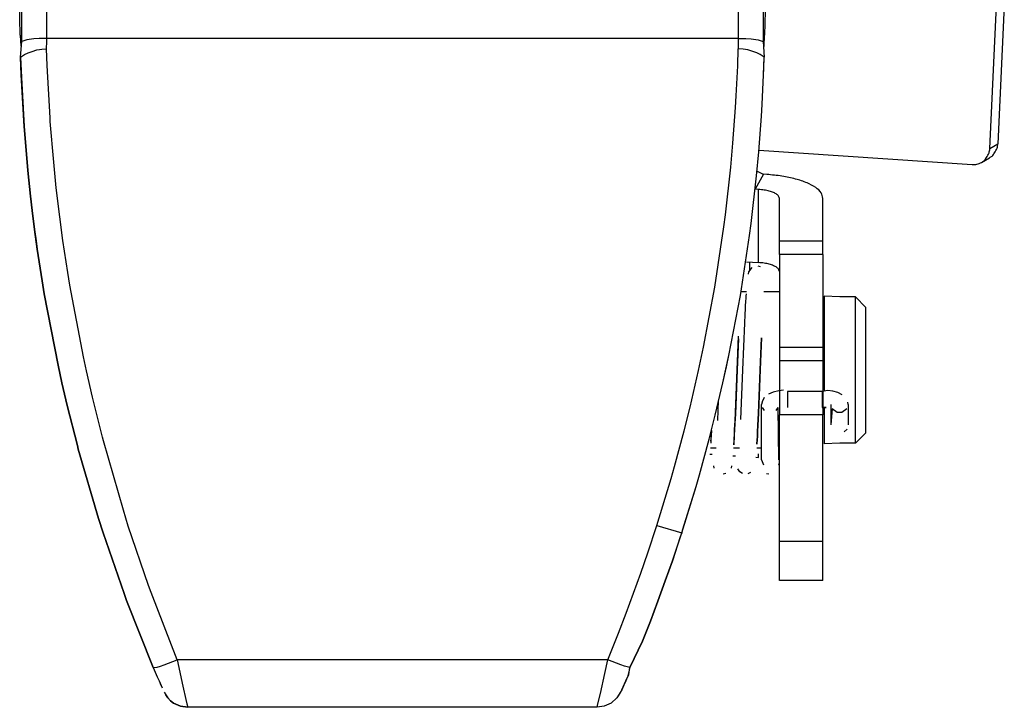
# Model space of a CAD drawing. Header units: millimetres. Extents: x -910 to -407, y -230 to 330.
# Tile 2 of 20: x -659 to -602, y -230 to -190. Entities that reach past the tile are written whole.
import ezdxf

# ---------------------------------------------------------------- set-up
doc = ezdxf.new("R2010")
doc.units = ezdxf.units.MM

# ---------------------------------------------------------------- blocks, each defined once
blk = doc.blocks.new('Torsicherung__84', base_point=(-658.918, -229.953))
at = {"color": 7, "linetype": 'Continuous'}
for p, q in [((-658.855, -191.579), (-658.822, -162.776)), ((-616.136, -162.777), (-616.103, -191.579)), ((-658.918, -192.484), (-658.855, -191.579)), ((-658.918, -192.484), (-658.855, -191.579)), ((-658.563, -191.49), (-658.855, -191.579)), ((-658.164, -191.439), (-658.563, -191.49)), ((-657.856, -191.419), (-658.164, -191.439)), ((-657.675, -191.412), (-657.856, -191.419)), ((-657.414, -191.409), (-657.675, -191.412)), ((-617.544, -191.409), (-657.414, -191.409)), ((-617.544, -191.409), (-617.284, -191.412)), ((-617.284, -191.412), (-617.102, -191.419)), ((-617.102, -191.419), (-616.795, -191.439)), ((-616.795, -191.439), (-616.396, -191.49)), ((-616.396, -191.49), (-616.103, -191.579)), ((-616.103, -191.579), (-616.04, -192.484)), ((-616.103, -191.579), (-616.04, -192.484)), ((-658.87, -193.655), (-658.918, -192.484)), ((-658.883, -193.5), (-658.918, -192.484)), ((-616.076, -193.5), (-616.04, -192.484)), ((-616.067, -193.146), (-616.04, -192.484)), ((-658.719, -196.485), (-658.883, -193.5)), ((-616.159, -195.213), (-616.076, -193.5)), ((-616.159, -195.213), (-616.076, -193.5)), ((-616.076, -193.5), (-616.067, -193.146)), ((-658.719, -196.485), (-658.87, -193.655)), ((-616.2, -195.895), (-616.159, -195.213)), ((-616.2, -195.895), (-616.159, -195.213)), ((-616.354, -197.947), (-616.2, -195.895)), ((-616.354, -197.947), (-616.2, -195.895)), ((-658.703, -196.698), (-658.719, -196.485)), ((-658.703, -196.698), (-658.719, -196.485)), ((-658.506, -199.027), (-658.703, -196.698)), ((-658.506, -199.027), (-658.703, -196.698)), ((-616.481, -199.32), (-616.354, -197.947)), ((-616.481, -199.32), (-616.354, -197.947)), ((-658.352, -200.505), (-658.506, -199.027)), ((-658.352, -200.505), (-658.506, -199.027)), ((-616.795, -202.075), (-616.481, -199.32)), ((-616.795, -202.075), (-616.481, -199.32)), ((-658.257, -201.322), (-658.352, -200.505)), ((-658.257, -201.322), (-658.352, -200.505)), ((-658.118, -202.421), (-658.257, -201.322)), ((-658.118, -202.421), (-658.257, -201.322)), ((-616.886, -202.765), (-616.795, -202.075)), ((-616.886, -202.765), (-616.795, -202.075)), ((-658.023, -203.078), (-658.118, -202.421)), ((-657.963, -203.547), (-658.118, -202.421)), ((-657.963, -203.547), (-658.023, -203.078)), ((-617.417, -206.223), (-616.886, -202.765)), ((-617.417, -206.223), (-616.886, -202.765)), ((-657.684, -205.37), (-657.963, -203.547)), ((-657.684, -205.37), (-657.963, -203.547)), ((-657.559, -206.118), (-657.684, -205.37)), ((-657.559, -206.118), (-657.684, -205.37)), ((-656.764, -210.235), (-657.559, -206.118)), ((-656.764, -210.235), (-657.559, -206.118)), ((-618.077, -209.681), (-617.417, -206.223)), ((-618.077, -209.681), (-617.417, -206.223)), ((-618.42, -211.255), (-618.077, -209.681)), ((-618.221, -210.336), (-618.077, -209.681)), ((-656.539, -211.255), (-656.764, -210.235)), ((-656.539, -211.255), (-656.764, -210.235)), ((-618.42, -211.255), (-618.221, -210.336)), ((-656.235, -212.556), (-656.539, -211.255)), ((-656.235, -212.556), (-656.539, -211.255)), ((-618.863, -213.125), (-618.42, -211.255)), ((-618.863, -213.125), (-618.42, -211.255)), ((-655.648, -214.866), (-656.235, -212.556)), ((-655.648, -214.866), (-656.235, -212.556)), ((-619.212, -214.497), (-618.863, -213.125)), ((-619.212, -214.497), (-618.863, -213.125)), ((-619.775, -216.548), (-619.212, -214.497)), ((-619.775, -216.548), (-619.212, -214.497)), ((-655.592, -215.075), (-655.648, -214.866)), ((-655.592, -215.075), (-655.648, -214.866)), ((-654.427, -219.068), (-655.592, -215.075)), ((-654.427, -219.068), (-655.592, -215.075)), ((-619.972, -217.229), (-619.775, -216.548)), ((-619.972, -217.229), (-619.775, -216.548)), ((-620.799, -219.905), (-619.972, -217.229)), ((-620.755, -219.747), (-619.972, -217.229)), ((-654.159, -219.905), (-654.427, -219.068)), ((-654.159, -219.905), (-654.427, -219.068)), ((-652.95, -223.402), (-654.159, -219.905)), ((-652.95, -223.402), (-654.159, -219.905)), ((-621.335, -221.506), (-620.799, -219.905)), ((-620.88, -220.125), (-621.335, -221.506)), ((-620.799, -219.905), (-620.88, -220.125)), ((-621.335, -221.506), (-621.745, -222.674)), ((-621.745, -222.674), (-621.335, -221.506)), ((-621.745, -222.674), (-622.169, -223.837)), ((-622.169, -223.837), (-621.745, -222.674)), ((-652.805, -223.795), (-652.95, -223.402)), ((-652.805, -223.795), (-652.95, -223.402)), ((-651.273, -227.661), (-652.805, -223.795)), ((-651.273, -227.661), (-652.805, -223.795)), ((-622.169, -223.837), (-622.608, -224.994)), ((-622.608, -224.994), (-622.169, -223.837)), ((-622.608, -224.994), (-623.061, -226.143)), ((-623.061, -226.143), (-622.608, -224.994)), ((-623.061, -226.143), (-623.789, -227.665)), ((-623.789, -227.665), (-623.061, -226.143)), ((-651.273, -227.661), (-651.045, -228.196)), ((-651.273, -227.661), (-651.045, -228.196)), ((-651.045, -228.196), (-650.939, -228.436)), ((-651.045, -228.196), (-650.939, -228.436)), ((-624.019, -228.436), (-623.858, -228.068)), ((-623.923, -228.205), (-624.019, -228.436)), ((-623.789, -227.665), (-623.923, -228.205)), ((-623.858, -228.068), (-623.789, -227.665)), ((-650.939, -228.436), (-650.832, -228.67)), ((-650.939, -228.436), (-650.765, -228.822)), ((-650.832, -228.67), (-650.765, -228.822)), ((-624.255, -228.952), (-624.019, -228.436)), ((-624.129, -228.669), (-624.255, -228.952)), ((-624.019, -228.436), (-624.129, -228.669)), ((-650.551, -229.239), (-650.425, -229.414)), ((-650.425, -229.414), (-650.551, -229.239)), ((-624.255, -228.952), (-624.533, -229.414)), ((-624.335, -229.09), (-624.533, -229.414)), ((-650.425, -229.414), (-650.272, -229.572)), ((-650.272, -229.572), (-650.425, -229.414)), ((-650.272, -229.572), (-650.095, -229.708)), ((-650.095, -229.708), (-650.272, -229.572)), ((-650.095, -229.708), (-649.693, -229.893)), ((-649.693, -229.893), (-650.095, -229.708)), ((-649.693, -229.893), (-649.274, -229.953)), ((-649.274, -229.953), (-649.693, -229.893)), ((-625.265, -229.893), (-625.684, -229.953)), ((-625.265, -229.893), (-625.684, -229.953)), ((-624.864, -229.708), (-625.265, -229.893)), ((-624.864, -229.708), (-625.265, -229.893)), ((-624.533, -229.414), (-624.864, -229.708)), ((-624.533, -229.414), (-624.864, -229.708)), ((-625.684, -229.953), (-649.274, -229.953))]:
    blk.add_line(p, q, dxfattribs=at)
at = {"color": 1, "linetype": 'Continuous'}
for p, q in [((-657.414, -191.409), (-657.414, -162.768)), ((-617.544, -162.768), (-617.544, -191.409)), ((-657.419, -191.999), (-657.416, -191.582)), ((-657.416, -191.582), (-657.414, -191.409)), ((-617.544, -191.409), (-617.542, -191.709)), ((-617.542, -191.709), (-617.54, -191.999)), ((-658.918, -192.484), (-658.687, -192.338)), ((-658.687, -192.338), (-658.493, -192.245)), ((-658.493, -192.245), (-658.251, -192.151)), ((-658.251, -192.151), (-657.978, -192.072)), ((-657.978, -192.072), (-657.837, -192.042)), ((-657.837, -192.042), (-657.695, -192.019)), ((-657.695, -192.019), (-657.419, -191.999)), ((-657.385, -192.975), (-657.419, -191.999)), ((-617.573, -192.977), (-617.54, -191.999)), ((-617.263, -192.019), (-617.54, -191.999)), ((-617.121, -192.042), (-617.263, -192.019)), ((-616.98, -192.072), (-617.121, -192.042)), ((-616.708, -192.151), (-616.98, -192.072)), ((-616.466, -192.245), (-616.708, -192.151)), ((-616.271, -192.338), (-616.466, -192.245)), ((-616.04, -192.484), (-616.271, -192.338)), ((-657.223, -195.987), (-657.385, -192.975)), ((-617.656, -194.707), (-617.573, -192.977)), ((-617.697, -195.39), (-617.656, -194.707)), ((-617.848, -197.445), (-617.697, -195.39)), ((-657.208, -196.197), (-657.223, -195.987)), ((-657.014, -198.528), (-657.208, -196.197)), ((-617.973, -198.82), (-617.848, -197.445)), ((-656.861, -200.022), (-657.014, -198.528)), ((-618.282, -201.58), (-617.973, -198.82)), ((-656.664, -201.682), (-656.861, -200.022)), ((-656.479, -203.054), (-656.664, -201.682)), ((-618.371, -202.271), (-618.282, -201.58)), ((-618.894, -205.735), (-618.371, -202.271)), ((-656.203, -204.887), (-656.479, -203.054)), ((-656.082, -205.626), (-656.203, -204.887)), ((-655.299, -209.754), (-656.082, -205.626)), ((-619.544, -209.199), (-618.894, -205.735)), ((-619.833, -210.553), (-619.544, -209.199)), ((-655.126, -210.555), (-655.299, -209.754)), ((-654.778, -212.077), (-655.126, -210.555)), ((-620.318, -212.649), (-619.833, -210.553)), ((-654.2, -214.39), (-654.778, -212.077)), ((-620.663, -214.023), (-620.318, -212.649)), ((-621.216, -216.077), (-620.663, -214.023)), ((-654.146, -214.597), (-654.2, -214.39)), ((-652.996, -218.602), (-654.146, -214.597)), ((-621.411, -216.76), (-621.216, -216.077)), ((-622.237, -219.478), (-621.411, -216.76)), ((-652.71, -219.512), (-652.996, -218.602)), ((-651.542, -222.943), (-652.71, -219.512)), ((-622.753, -221.045), (-622.237, -219.478)), ((-622.237, -219.478), (-620.799, -219.905)), ((-623.157, -222.215), (-622.753, -221.045)), ((-623.575, -223.379), (-623.157, -222.215)), ((-651.4, -223.333), (-651.542, -222.943)), ((-649.89, -227.21), (-651.4, -223.333)), ((-624.007, -224.537), (-623.575, -223.379)), ((-624.453, -225.687), (-624.007, -224.537)), ((-625.068, -227.21), (-624.453, -225.687)), ((-651.273, -227.661), (-651.04, -227.633)), ((-651.04, -227.633), (-650.86, -227.578)), ((-650.86, -227.578), (-650.641, -227.503)), ((-650.641, -227.503), (-650.395, -227.412)), ((-650.395, -227.412), (-649.89, -227.21)), ((-649.89, -227.21), (-649.561, -228.736)), ((-625.068, -227.21), (-649.89, -227.21)), ((-625.239, -228.011), (-625.068, -227.21)), ((-624.564, -227.412), (-625.068, -227.21)), ((-624.318, -227.503), (-624.564, -227.412)), ((-624.098, -227.579), (-624.318, -227.503)), ((-623.789, -227.665), (-624.098, -227.579)), ((-625.491, -229.153), (-625.239, -228.011)), ((-649.561, -228.736), (-649.389, -229.496)), ((-625.63, -229.752), (-625.491, -229.153)), ((-649.389, -229.496), (-649.329, -229.752)), ((-649.329, -229.752), (-649.274, -229.953)), ((-625.684, -229.953), (-625.63, -229.752))]:
    blk.add_line(p, q, dxfattribs=at)
blk = doc.blocks.new('Torsicherung_EZ_kpl__89', base_point=(-658.918, -229.953))
blk.add_blockref('Torsicherung__84', (-658.918, -229.953))
blk = doc.blocks.new('Klaue__90', base_point=(-658.973, -191.88))
at = {"color": 7, "linetype": 'Continuous'}
for p, q in [((-658.961, -190.266), (-658.973, -189.451)), ((-658.961, -190.266), (-658.973, -189.451)), ((-615.985, -189.45), (-615.99, -189.831)), ((-615.985, -189.45), (-615.99, -189.831)), ((-615.99, -189.831), (-616.021, -191.226)), ((-615.99, -189.831), (-616.021, -191.226)), ((-658.938, -191.226), (-658.961, -190.266)), ((-658.938, -191.226), (-658.915, -191.852)), ((-616.043, -191.88), (-616.021, -191.226))]:
    blk.add_line(p, q, dxfattribs=at)
blk = doc.blocks.new('Flachkopfschraube__91', base_point=(-612.579, -214.761))
at = {"color": 7, "linetype": 'Continuous'}
for p, q in [((-611.679, -206.3), (-612.579, -206.261)), ((-612.579, -206.261), (-612.579, -209.166)), ((-610.779, -206.3), (-611.679, -206.3)), ((-610.779, -206.3), (-611.679, -206.3)), ((-610.779, -206.3), (-610.179, -206.905)), ((-610.179, -206.905), (-610.779, -206.3)), ((-610.779, -214.74), (-610.779, -206.3)), ((-610.179, -214.135), (-610.179, -206.905)), ((-612.579, -209.166), (-612.579, -211.303)), ((-612.579, -211.303), (-612.579, -211.681)), ((-612.579, -212.649), (-612.579, -214.761)), ((-610.179, -214.135), (-610.779, -214.74)), ((-611.679, -214.74), (-612.579, -214.761)), ((-610.779, -214.74), (-611.679, -214.74))]:
    blk.add_line(p, q, dxfattribs=at)
blk = doc.blocks.new('Torsionsfeder__92', base_point=(-619.12, -215.986))
at = {"color": 7, "linetype": 'Continuous'}
for p, q in [((-616.954, -204.994), (-616.922, -204.853)), ((-616.922, -204.853), (-616.738, -204.613)), ((-616.408, -204.514), (-616.275, -204.541)), ((-617.113, -206.827), (-617.097, -206.543)), ((-617.097, -206.543), (-617.089, -206.401)), ((-617.089, -206.401), (-617.081, -206.263)), ((-617.081, -206.263), (-617.072, -206.131)), ((-617.137, -207.317), (-617.121, -206.997)), ((-617.121, -206.997), (-617.113, -206.827)), ((-617.16, -207.816), (-617.137, -207.317)), ((-617.271, -210.511), (-617.16, -207.816)), ((-617.604, -210.511), (-617.529, -208.562)), ((-616.271, -210.511), (-616.2, -208.67)), ((-617.725, -213.439), (-617.604, -210.511)), ((-617.385, -213.366), (-617.271, -210.511)), ((-616.372, -212.993), (-616.271, -210.511)), ((-615.206, -211.713), (-615.528, -211.792)), ((-614.936, -211.683), (-615.206, -211.713)), ((-612.698, -211.759), (-614.698, -211.759)), ((-612.079, -211.733), (-612.366, -211.691)), ((-611.801, -211.816), (-612.079, -211.733)), ((-618.721, -213.426), (-618.672, -212.277)), ((-615.528, -211.792), (-615.789, -211.905)), ((-611.544, -211.941), (-611.801, -211.816)), ((-616.169, -212.372), (-616.198, -212.508)), ((-616.198, -215.693), (-616.198, -212.508)), ((-615.198, -215.693), (-615.233, -212.681)), ((-612.698, -212.671), (-612.475, -212.681)), ((-612.124, -212.755), (-612.198, -213.681)), ((-611.198, -212.508), (-611.227, -212.367)), ((-611.198, -212.508), (-611.198, -213.681)), ((-617.75, -213.946), (-617.725, -213.439)), ((-616.405, -213.721), (-616.372, -212.993)), ((-619.094, -214.16), (-619.086, -214)), ((-617.766, -214.264), (-617.75, -213.946)), ((-616.422, -214.054), (-616.405, -213.721)), ((-611.267, -213.919), (-611.441, -214.085)), ((-619.12, -214.621), (-619.111, -214.463)), ((-619.111, -214.463), (-619.094, -214.16)), ((-617.799, -214.826), (-617.784, -214.574)), ((-617.784, -214.574), (-617.776, -214.43)), ((-617.776, -214.43), (-617.766, -214.264)), ((-616.463, -214.783), (-616.448, -214.527)), ((-616.448, -214.527), (-616.439, -214.365)), ((-616.439, -214.365), (-616.422, -214.054)), ((-616.198, -215.693), (-616.09, -215.986))]:
    blk.add_line(p, q, dxfattribs=at)
at = {"color": 1, "linetype": 'Continuous'}
for p, q in [((-614.698, -211.759), (-614.698, -212.671)), ((-612.698, -211.759), (-612.698, -212.671)), ((-616.163, -212.681), (-616.052, -212.841)), ((-615.345, -212.841), (-615.233, -212.681)), ((-611.827, -212.963), (-612.124, -212.755)), ((-611.273, -212.755), (-611.569, -212.963)), ((-611.569, -212.963), (-611.827, -212.963))]:
    blk.add_line(p, q, dxfattribs=at)
blk = doc.blocks.new('Sicherungshaken__93', base_point=(-619.171, -222.649))
at = {"color": 7, "linetype": 'Continuous'}
for p, q in [((-603.033, -197.755), (-602.649, -189.511)), ((-602.199, -189.511), (-602.57, -197.484)), ((-616.346, -197.84), (-604.061, -198.679)), ((-603.509, -198.55), (-603.046, -198.279)), ((-615.895, -199.247), (-616.091, -199.233)), ((-616.372, -200.11), (-616.568, -200.096)), ((-615.158, -203.089), (-615.158, -200.627)), ((-612.658, -203.089), (-612.658, -200.627)), ((-615.158, -203.862), (-615.158, -203.089)), ((-612.658, -203.862), (-612.658, -203.089)), ((-617.059, -204.275), (-616.372, -204.322)), ((-616.876, -204.764), (-616.876, -204.288)), ((-615.158, -203.862), (-615.158, -209.216)), ((-612.658, -203.862), (-612.658, -209.216)), ((-615.158, -209.216), (-615.158, -209.989)), ((-612.658, -209.216), (-612.658, -209.989)), ((-615.158, -209.989), (-615.158, -211.708)), ((-612.658, -209.989), (-612.658, -211.677)), ((-615.158, -211.708), (-615.158, -213.107)), ((-612.658, -211.677), (-612.658, -213.107)), ((-615.158, -220.403), (-615.158, -213.107)), ((-612.658, -220.403), (-612.658, -213.107)), ((-619.171, -215.365), (-619.037, -215.374)), ((-617.846, -215.456), (-617.695, -215.466)), ((-616.521, -215.546), (-616.372, -215.556)), ((-615.158, -222.649), (-615.158, -220.403)), ((-612.658, -222.649), (-612.658, -220.403)), ((-612.658, -222.649), (-615.158, -222.649))]:
    blk.add_line(p, q, dxfattribs=at)
at = {"color": 1, "linetype": 'Continuous'}
for p, q in [((-603.033, -197.755), (-602.57, -197.484)), ((-616.091, -199.233), (-616.568, -200.096)), ((-616.372, -204.322), (-616.372, -200.11)), ((-612.658, -203.089), (-615.158, -203.089)), ((-612.658, -203.862), (-615.158, -203.862)), ((-612.658, -209.216), (-615.158, -209.216)), ((-612.658, -209.989), (-615.158, -209.989)), ((-612.658, -213.107), (-615.158, -213.107)), ((-616.372, -215.556), (-616.372, -215.354)), ((-612.658, -220.403), (-615.158, -220.403)), ((-612.658, -222.649), (-615.158, -222.649))]:
    blk.add_line(p, q, dxfattribs=at)
at = {"color": 7, "linetype": 'Continuous'}
for points in [[(-603.046, -198.279), (-602.907, -198.184), (-602.766, -198.002), (-602.618, -197.73), (-602.57, -197.484)], [(-603.509, -198.55), (-603.37, -198.455), (-603.229, -198.273), (-603.081, -198.001), (-603.033, -197.755)], [(-604.061, -198.679), (-603.775, -198.656), (-603.509, -198.55)], [(-616.438, -199.073), (-616.416, -199.083), (-616.264, -199.153), (-616.113, -199.223), (-616.091, -199.233)], [(-612.658, -200.627), (-612.763, -200.307), (-613.073, -200.004), (-613.571, -199.733), (-614.232, -199.509), (-615.02, -199.344), (-615.895, -199.247)], [(-615.158, -200.627), (-615.197, -200.538), (-615.313, -200.393), (-615.5, -200.292), (-615.748, -200.208), (-616.044, -200.146), (-616.372, -200.11)], [(-615.158, -204.84), (-615.197, -204.75), (-615.313, -204.606), (-615.5, -204.505), (-615.748, -204.421), (-616.044, -204.359), (-616.372, -204.322)], [(-615.158, -216.074), (-615.182, -215.997), (-615.206, -215.921)]]:
    blk.add_spline(points, degree=3, dxfattribs=at)
blk = doc.blocks.new('Huelse__94', base_point=(-619.145, -215.011))
at = {"color": 7, "linetype": 'Continuous'}
for p, q in [((-617.064, -206.011), (-617.385, -206.011)), ((-615.158, -206.011), (-616.071, -206.011)), ((-618.804, -215.011), (-619.145, -215.011)), ((-617.471, -215.011), (-617.811, -215.011)), ((-616.198, -215.011), (-616.478, -215.011))]:
    blk.add_line(p, q, dxfattribs=at)
blk = doc.blocks.new('Sicherungshaken__95', base_point=(-619.171, -222.649))
for name, p in [('Sicherungshaken__93', (-619.171, -222.649)), ('Huelse__94', (-619.145, -215.011))]:
    blk.add_blockref(name, p)
blk = doc.blocks.new('2_Sicherung__96', base_point=(-658.973, -222.649))
for name, p in [('Klaue__90', (-658.973, -191.88)), ('Sicherungshaken__95', (-619.171, -222.649)), ('Torsionsfeder__92', (-619.12, -215.986)), ('Flachkopfschraube__91', (-612.579, -214.761))]:
    blk.add_blockref(name, p)
blk = doc.blocks.new('Linsengehaeuse_kpl___97', base_point=(-816.578, -229.953))
for name, p in [('Torsicherung_EZ_kpl__89', (-658.918, -229.953)), ('2_Sicherung__96', (-658.973, -222.649))]:
    blk.add_blockref(name, p)
blk = doc.blocks.new('Torsicherung__101', base_point=(-658.918, -229.953))
at = {"color": 7, "linetype": 'Continuous'}
for p, q in [((-658.855, -191.579), (-658.822, -162.776)), ((-616.136, -162.777), (-616.103, -191.579)), ((-658.918, -192.484), (-658.855, -191.579)), ((-658.918, -192.484), (-658.855, -191.579)), ((-658.563, -191.49), (-658.855, -191.579)), ((-658.164, -191.439), (-658.563, -191.49)), ((-657.856, -191.419), (-658.164, -191.439)), ((-657.675, -191.412), (-657.856, -191.419)), ((-657.414, -191.409), (-657.675, -191.412)), ((-617.544, -191.409), (-657.414, -191.409)), ((-617.544, -191.409), (-617.284, -191.412)), ((-617.284, -191.412), (-617.102, -191.419)), ((-617.102, -191.419), (-616.795, -191.439)), ((-616.795, -191.439), (-616.396, -191.49)), ((-616.396, -191.49), (-616.103, -191.579)), ((-616.103, -191.579), (-616.04, -192.484)), ((-616.103, -191.579), (-616.04, -192.484)), ((-658.918, -192.484), (-658.87, -193.655)), ((-658.883, -193.5), (-658.918, -192.484)), ((-616.076, -193.5), (-616.04, -192.484)), ((-616.067, -193.146), (-616.04, -192.484)), ((-658.719, -196.485), (-658.883, -193.5)), ((-616.159, -195.213), (-616.076, -193.5)), ((-616.159, -195.213), (-616.076, -193.5)), ((-616.076, -193.5), (-616.067, -193.146)), ((-658.87, -193.655), (-658.719, -196.485)), ((-616.2, -195.895), (-616.159, -195.213)), ((-616.2, -195.895), (-616.159, -195.213)), ((-616.354, -197.947), (-616.2, -195.895)), ((-616.354, -197.947), (-616.2, -195.895)), ((-658.719, -196.485), (-658.703, -196.698)), ((-658.703, -196.698), (-658.719, -196.485)), ((-658.703, -196.698), (-658.506, -199.027)), ((-658.506, -199.027), (-658.703, -196.698)), ((-616.481, -199.32), (-616.354, -197.947)), ((-616.481, -199.32), (-616.354, -197.947)), ((-658.506, -199.027), (-658.352, -200.505)), ((-658.352, -200.505), (-658.506, -199.027)), ((-616.795, -202.075), (-616.481, -199.32)), ((-616.795, -202.075), (-616.481, -199.32)), ((-658.352, -200.505), (-658.257, -201.322)), ((-658.257, -201.322), (-658.352, -200.505)), ((-658.257, -201.322), (-658.118, -202.421)), ((-658.118, -202.421), (-658.257, -201.322)), ((-616.886, -202.765), (-616.795, -202.075)), ((-616.886, -202.765), (-616.795, -202.075)), ((-658.118, -202.421), (-658.023, -203.079)), ((-657.963, -203.547), (-658.118, -202.421)), ((-658.023, -203.079), (-657.963, -203.547)), ((-617.417, -206.223), (-616.886, -202.765)), ((-617.417, -206.223), (-616.886, -202.765)), ((-657.963, -203.547), (-657.684, -205.37)), ((-657.684, -205.37), (-657.963, -203.547)), ((-657.684, -205.37), (-657.559, -206.118)), ((-657.559, -206.118), (-657.684, -205.37)), ((-657.559, -206.118), (-656.764, -210.235)), ((-656.764, -210.235), (-657.559, -206.118)), ((-618.077, -209.681), (-617.417, -206.223)), ((-618.077, -209.681), (-617.417, -206.223)), ((-618.42, -211.255), (-618.077, -209.681)), ((-618.221, -210.336), (-618.077, -209.681)), ((-656.764, -210.235), (-656.539, -211.255)), ((-656.539, -211.255), (-656.764, -210.235)), ((-618.42, -211.255), (-618.221, -210.336)), ((-656.539, -211.255), (-656.235, -212.556)), ((-656.235, -212.556), (-656.539, -211.255)), ((-618.863, -213.125), (-618.42, -211.255)), ((-618.863, -213.125), (-618.42, -211.255)), ((-656.235, -212.556), (-655.648, -214.866)), ((-655.648, -214.866), (-656.235, -212.556)), ((-619.212, -214.497), (-618.863, -213.125)), ((-619.212, -214.497), (-618.863, -213.125)), ((-619.775, -216.548), (-619.212, -214.497)), ((-619.775, -216.548), (-619.212, -214.497)), ((-655.648, -214.866), (-655.592, -215.075)), ((-655.592, -215.075), (-655.648, -214.866)), ((-655.592, -215.075), (-654.427, -219.068)), ((-654.427, -219.068), (-655.592, -215.075)), ((-619.972, -217.229), (-619.775, -216.548)), ((-619.972, -217.229), (-619.775, -216.548)), ((-620.799, -219.905), (-619.972, -217.229)), ((-620.755, -219.747), (-619.972, -217.229)), ((-654.427, -219.068), (-654.159, -219.905)), ((-654.159, -219.905), (-654.427, -219.068)), ((-654.159, -219.905), (-652.95, -223.402)), ((-652.95, -223.402), (-654.159, -219.905)), ((-621.335, -221.506), (-620.799, -219.905)), ((-620.88, -220.125), (-621.335, -221.506)), ((-620.799, -219.905), (-620.88, -220.125)), ((-621.335, -221.506), (-621.745, -222.674)), ((-621.745, -222.674), (-621.335, -221.506)), ((-621.745, -222.674), (-622.169, -223.837)), ((-622.169, -223.837), (-621.745, -222.674)), ((-652.95, -223.402), (-652.805, -223.795)), ((-652.805, -223.795), (-652.95, -223.402)), ((-652.805, -223.795), (-651.273, -227.661)), ((-651.273, -227.661), (-652.805, -223.795)), ((-622.169, -223.837), (-622.608, -224.994)), ((-622.608, -224.994), (-622.169, -223.837)), ((-622.608, -224.994), (-623.061, -226.143)), ((-623.061, -226.143), (-622.608, -224.994)), ((-623.061, -226.143), (-623.789, -227.665)), ((-623.789, -227.665), (-623.061, -226.143)), ((-651.273, -227.661), (-651.045, -228.196)), ((-651.273, -227.661), (-651.045, -228.196)), ((-651.045, -228.196), (-650.939, -228.436)), ((-651.045, -228.196), (-650.939, -228.436)), ((-624.019, -228.436), (-623.858, -228.068)), ((-623.923, -228.205), (-624.019, -228.436)), ((-623.789, -227.665), (-623.923, -228.205)), ((-623.858, -228.068), (-623.789, -227.665)), ((-650.939, -228.436), (-650.832, -228.67)), ((-650.939, -228.436), (-650.765, -228.822)), ((-650.832, -228.67), (-650.765, -228.822)), ((-624.255, -228.952), (-624.019, -228.436)), ((-624.129, -228.669), (-624.255, -228.952)), ((-624.019, -228.436), (-624.129, -228.669)), ((-650.637, -229.076), (-650.551, -229.239)), ((-650.551, -229.239), (-650.425, -229.414)), ((-650.425, -229.414), (-650.551, -229.239)), ((-624.255, -228.952), (-624.533, -229.414)), ((-624.335, -229.09), (-624.533, -229.414)), ((-650.425, -229.414), (-650.272, -229.572)), ((-650.272, -229.572), (-650.425, -229.414)), ((-650.272, -229.572), (-650.095, -229.708)), ((-650.095, -229.708), (-650.272, -229.572)), ((-650.095, -229.708), (-649.693, -229.893)), ((-649.693, -229.893), (-650.095, -229.708)), ((-649.693, -229.893), (-649.274, -229.953)), ((-649.274, -229.953), (-649.693, -229.893)), ((-625.265, -229.893), (-625.684, -229.953)), ((-625.265, -229.893), (-625.684, -229.953)), ((-624.864, -229.708), (-625.265, -229.893)), ((-624.864, -229.708), (-625.265, -229.893)), ((-624.533, -229.414), (-624.864, -229.708)), ((-624.533, -229.414), (-624.864, -229.708)), ((-625.684, -229.953), (-649.274, -229.953))]:
    blk.add_line(p, q, dxfattribs=at)
at = {"color": 1, "linetype": 'Continuous'}
for p, q in [((-657.414, -191.409), (-657.414, -162.768)), ((-617.544, -162.768), (-617.544, -191.409)), ((-657.419, -191.999), (-657.416, -191.582)), ((-657.416, -191.582), (-657.414, -191.409)), ((-617.544, -191.409), (-617.542, -191.709)), ((-617.542, -191.709), (-617.54, -191.999)), ((-658.918, -192.484), (-658.687, -192.338)), ((-658.687, -192.338), (-658.493, -192.245)), ((-658.493, -192.245), (-658.251, -192.151)), ((-658.251, -192.151), (-657.978, -192.072)), ((-657.978, -192.072), (-657.837, -192.042)), ((-657.837, -192.042), (-657.695, -192.019)), ((-657.695, -192.019), (-657.419, -191.999)), ((-657.385, -192.975), (-657.419, -191.999)), ((-617.573, -192.977), (-617.54, -191.999)), ((-617.263, -192.019), (-617.54, -191.999)), ((-617.121, -192.042), (-617.263, -192.019)), ((-616.98, -192.072), (-617.121, -192.042)), ((-616.708, -192.151), (-616.98, -192.072)), ((-616.466, -192.245), (-616.708, -192.151)), ((-616.271, -192.338), (-616.466, -192.245)), ((-616.04, -192.484), (-616.271, -192.338)), ((-657.223, -195.987), (-657.385, -192.975)), ((-617.656, -194.707), (-617.573, -192.977)), ((-617.697, -195.39), (-617.656, -194.707)), ((-617.848, -197.445), (-617.697, -195.39)), ((-657.208, -196.197), (-657.223, -195.987)), ((-657.014, -198.528), (-657.208, -196.197)), ((-617.973, -198.82), (-617.848, -197.445)), ((-656.861, -200.022), (-657.014, -198.528)), ((-618.282, -201.58), (-617.973, -198.82)), ((-656.664, -201.682), (-656.861, -200.022)), ((-656.479, -203.054), (-656.664, -201.682)), ((-618.371, -202.271), (-618.282, -201.58)), ((-618.894, -205.735), (-618.371, -202.271)), ((-656.203, -204.887), (-656.479, -203.054)), ((-656.082, -205.626), (-656.203, -204.887)), ((-655.299, -209.754), (-656.082, -205.626)), ((-619.544, -209.199), (-618.894, -205.735)), ((-619.833, -210.553), (-619.544, -209.199)), ((-655.126, -210.555), (-655.299, -209.754)), ((-654.778, -212.077), (-655.126, -210.555)), ((-620.318, -212.649), (-619.833, -210.553)), ((-654.2, -214.39), (-654.778, -212.077)), ((-620.663, -214.023), (-620.318, -212.649)), ((-621.216, -216.077), (-620.663, -214.023)), ((-654.146, -214.597), (-654.2, -214.39)), ((-652.996, -218.602), (-654.146, -214.597)), ((-621.411, -216.76), (-621.216, -216.077)), ((-622.237, -219.478), (-621.411, -216.76)), ((-652.71, -219.512), (-652.996, -218.602)), ((-651.542, -222.943), (-652.71, -219.512)), ((-622.753, -221.045), (-622.237, -219.478)), ((-622.237, -219.478), (-620.799, -219.905)), ((-623.157, -222.215), (-622.753, -221.045)), ((-623.575, -223.379), (-623.157, -222.215)), ((-651.4, -223.333), (-651.542, -222.943)), ((-649.89, -227.21), (-651.4, -223.333)), ((-624.007, -224.537), (-623.575, -223.379)), ((-624.453, -225.687), (-624.007, -224.537)), ((-625.068, -227.21), (-624.453, -225.687)), ((-651.273, -227.661), (-651.04, -227.633)), ((-651.04, -227.633), (-650.86, -227.578)), ((-650.86, -227.578), (-650.641, -227.503)), ((-650.641, -227.503), (-650.395, -227.412)), ((-650.395, -227.412), (-649.89, -227.21)), ((-649.89, -227.21), (-649.561, -228.736)), ((-625.068, -227.21), (-649.89, -227.21)), ((-625.239, -228.011), (-625.068, -227.21)), ((-624.564, -227.412), (-625.068, -227.21)), ((-624.318, -227.503), (-624.564, -227.412)), ((-624.098, -227.579), (-624.318, -227.503)), ((-623.789, -227.665), (-624.098, -227.579)), ((-625.491, -229.153), (-625.239, -228.011)), ((-649.561, -228.736), (-649.389, -229.496)), ((-625.63, -229.752), (-625.491, -229.153)), ((-649.389, -229.496), (-649.329, -229.752)), ((-649.329, -229.752), (-649.274, -229.953)), ((-625.684, -229.953), (-625.63, -229.752))]:
    blk.add_line(p, q, dxfattribs=at)
blk = doc.blocks.new('Torsicherung_EZ_kpl__107', base_point=(-658.918, -229.953))
blk.add_blockref('Torsicherung__101', (-658.918, -229.953))
blk = doc.blocks.new('Klaue__108', base_point=(-658.973, -191.88))
at = {"color": 7, "linetype": 'Continuous'}
for p, q in [((-658.961, -190.266), (-658.973, -189.451)), ((-658.961, -190.266), (-658.973, -189.451)), ((-615.985, -189.45), (-615.99, -189.831)), ((-615.985, -189.45), (-615.99, -189.831)), ((-615.99, -189.831), (-616.021, -191.226)), ((-615.99, -189.831), (-616.021, -191.226)), ((-658.938, -191.226), (-658.961, -190.266)), ((-658.938, -191.226), (-658.915, -191.852)), ((-616.043, -191.88), (-616.021, -191.226))]:
    blk.add_line(p, q, dxfattribs=at)
blk = doc.blocks.new('Torsionsfeder__109', base_point=(-619.127, -216.511))
at = {"color": 7, "linetype": 'Continuous'}
for p, q in [((-616.408, -204.514), (-616.275, -204.541)), ((-617.113, -206.827), (-617.097, -206.543)), ((-617.097, -206.543), (-617.089, -206.401)), ((-617.089, -206.401), (-617.081, -206.263)), ((-617.081, -206.263), (-617.072, -206.131)), ((-617.137, -207.317), (-617.121, -206.997)), ((-617.121, -206.997), (-617.113, -206.827)), ((-617.16, -207.816), (-617.137, -207.317)), ((-617.271, -210.511), (-617.16, -207.816)), ((-617.535, -208.727), (-617.604, -210.511)), ((-616.2, -208.67), (-616.271, -210.511)), ((-617.604, -210.511), (-617.708, -213.056)), ((-617.385, -213.366), (-617.271, -210.511)), ((-616.271, -210.511), (-616.372, -212.993)), ((-615.206, -211.713), (-615.528, -211.792)), ((-614.936, -211.683), (-615.206, -211.713)), ((-612.698, -211.759), (-614.698, -211.759)), ((-612.366, -211.691), (-612.698, -211.759)), ((-612.079, -211.733), (-612.366, -211.691)), ((-611.801, -211.816), (-612.079, -211.733)), ((-618.721, -213.426), (-618.672, -212.277)), ((-616.038, -212.103), (-616.162, -212.345)), ((-615.528, -211.792), (-615.789, -211.905)), ((-611.544, -211.941), (-611.801, -211.816)), ((-616.162, -212.345), (-616.198, -212.508)), ((-616.198, -215.693), (-616.198, -212.508)), ((-615.198, -215.693), (-615.233, -212.681)), ((-612.475, -212.681), (-612.698, -212.671)), ((-612.198, -212.508), (-612.198, -213.681)), ((-611.198, -212.508), (-611.227, -212.367)), ((-611.198, -212.508), (-611.198, -213.681)), ((-617.708, -213.056), (-617.733, -213.605)), ((-616.372, -212.993), (-616.405, -213.721)), ((-619.086, -214), (-619.103, -214.315)), ((-617.751, -213.96), (-617.767, -214.279)), ((-617.733, -213.605), (-617.751, -213.96)), ((-616.405, -213.721), (-616.422, -214.054)), ((-611.267, -213.919), (-611.441, -214.085)), ((-619.112, -214.479), (-619.127, -214.739)), ((-619.103, -214.315), (-619.112, -214.479)), ((-617.776, -214.43), (-617.791, -214.695)), ((-617.767, -214.279), (-617.776, -214.43)), ((-616.448, -214.527), (-616.463, -214.783)), ((-616.439, -214.365), (-616.448, -214.527)), ((-616.422, -214.054), (-616.439, -214.365)), ((-617.791, -214.695), (-617.799, -214.826)), ((-616.198, -215.693), (-616.09, -215.986)), ((-618.922, -216.169), (-618.954, -216.029)), ((-617.921, -216.032), (-617.953, -216.17)), ((-617.445, -216.377), (-617.568, -216.211)), ((-618.25, -216.475), (-618.408, -216.509)), ((-617.291, -216.475), (-617.445, -216.377)), ((-616.826, -216.428), (-616.994, -216.497)), ((-615.771, -216.511), (-615.911, -216.489))]:
    blk.add_line(p, q, dxfattribs=at)
at = {"color": 1, "linetype": 'Continuous'}
for p, q in [((-614.698, -211.759), (-614.698, -212.671)), ((-612.698, -211.759), (-612.698, -212.671)), ((-616.163, -212.681), (-616.052, -212.841)), ((-615.345, -212.841), (-615.233, -212.681)), ((-611.827, -212.963), (-612.124, -212.755)), ((-611.273, -212.755), (-611.569, -212.963)), ((-611.569, -212.963), (-611.827, -212.963))]:
    blk.add_line(p, q, dxfattribs=at)
blk = doc.blocks.new('Sicherungshaken__110', base_point=(-619.171, -222.649))
at = {"color": 7, "linetype": 'Continuous'}
for p, q in [((-603.033, -197.755), (-602.649, -189.511)), ((-602.199, -189.511), (-602.57, -197.484)), ((-616.346, -197.84), (-604.061, -198.679)), ((-603.509, -198.55), (-603.046, -198.279)), ((-615.895, -199.247), (-616.091, -199.233)), ((-616.372, -200.11), (-616.568, -200.096)), ((-615.158, -203.089), (-615.158, -200.627)), ((-612.658, -203.089), (-612.658, -200.627)), ((-615.158, -203.862), (-615.158, -203.089)), ((-612.658, -203.862), (-612.658, -203.089)), ((-617.059, -204.275), (-616.372, -204.322)), ((-616.876, -204.764), (-616.876, -204.288)), ((-615.158, -203.862), (-615.158, -209.216)), ((-612.658, -203.862), (-612.658, -209.216)), ((-615.158, -209.216), (-615.158, -209.989)), ((-612.658, -209.216), (-612.658, -209.989)), ((-615.158, -209.989), (-615.158, -211.708)), ((-612.658, -209.989), (-612.658, -211.677)), ((-615.158, -211.708), (-615.158, -213.107)), ((-612.658, -211.677), (-612.658, -213.107)), ((-615.158, -220.403), (-615.158, -213.107)), ((-612.658, -220.403), (-612.658, -213.107)), ((-619.171, -215.365), (-619.037, -215.374)), ((-617.846, -215.456), (-617.695, -215.466)), ((-616.521, -215.546), (-616.372, -215.556)), ((-615.158, -222.649), (-615.158, -220.403)), ((-612.658, -222.649), (-612.658, -220.403)), ((-612.658, -222.649), (-615.158, -222.649))]:
    blk.add_line(p, q, dxfattribs=at)
at = {"color": 1, "linetype": 'Continuous'}
for p, q in [((-603.033, -197.755), (-602.57, -197.484)), ((-616.091, -199.233), (-616.568, -200.096)), ((-616.372, -204.322), (-616.372, -200.11)), ((-612.658, -203.089), (-615.158, -203.089)), ((-612.658, -203.862), (-615.158, -203.862)), ((-612.658, -209.216), (-615.158, -209.216)), ((-612.658, -209.989), (-615.158, -209.989)), ((-612.658, -213.107), (-615.158, -213.107)), ((-616.372, -215.556), (-616.372, -215.354)), ((-612.658, -220.403), (-615.158, -220.403)), ((-612.658, -222.649), (-615.158, -222.649))]:
    blk.add_line(p, q, dxfattribs=at)
at = {"color": 7, "linetype": 'Continuous'}
for points in [[(-603.046, -198.279), (-602.907, -198.184), (-602.766, -198.002), (-602.618, -197.73), (-602.57, -197.484)], [(-603.509, -198.55), (-603.37, -198.455), (-603.229, -198.273), (-603.081, -198.001), (-603.033, -197.755)], [(-604.061, -198.679), (-603.775, -198.656), (-603.509, -198.55)], [(-616.438, -199.073), (-616.416, -199.083), (-616.264, -199.153), (-616.113, -199.223), (-616.091, -199.233)], [(-612.658, -200.627), (-612.763, -200.307), (-613.073, -200.004), (-613.571, -199.733), (-614.232, -199.509), (-615.02, -199.344), (-615.895, -199.247)], [(-615.158, -200.627), (-615.197, -200.538), (-615.313, -200.393), (-615.5, -200.292), (-615.748, -200.208), (-616.044, -200.146), (-616.372, -200.11)], [(-615.158, -204.84), (-615.197, -204.75), (-615.313, -204.606), (-615.5, -204.505), (-615.748, -204.421), (-616.044, -204.359), (-616.372, -204.322)], [(-615.158, -216.074), (-615.182, -215.997), (-615.206, -215.921)]]:
    blk.add_spline(points, degree=3, dxfattribs=at)
blk = doc.blocks.new('Huelse__111', base_point=(-619.145, -215.011))
at = {"color": 7, "linetype": 'Continuous'}
for p, q in [((-617.064, -206.011), (-617.385, -206.011)), ((-615.158, -206.011), (-616.071, -206.011)), ((-618.804, -215.011), (-619.145, -215.011)), ((-617.471, -215.011), (-617.811, -215.011)), ((-616.198, -215.011), (-616.478, -215.011))]:
    blk.add_line(p, q, dxfattribs=at)
blk = doc.blocks.new('Sicherungshaken__112', base_point=(-619.171, -222.649))
for name, p in [('Sicherungshaken__110', (-619.171, -222.649)), ('Huelse__111', (-619.145, -215.011))]:
    blk.add_blockref(name, p)
blk = doc.blocks.new('Flachkopfschraube__113', base_point=(-612.579, -214.761))
at = {"color": 7, "linetype": 'Continuous'}
for p, q in [((-611.679, -206.3), (-612.579, -206.261)), ((-612.579, -206.261), (-612.579, -209.166)), ((-610.779, -206.3), (-611.679, -206.3)), ((-610.779, -206.3), (-611.679, -206.3)), ((-610.779, -206.3), (-610.179, -206.905)), ((-610.179, -206.905), (-610.779, -206.3)), ((-610.779, -214.74), (-610.779, -206.3)), ((-610.179, -214.135), (-610.179, -206.905)), ((-612.579, -209.166), (-612.579, -211.303)), ((-612.579, -211.303), (-612.579, -211.681)), ((-612.579, -212.649), (-612.579, -214.761)), ((-610.179, -214.135), (-610.779, -214.74)), ((-611.679, -214.74), (-612.579, -214.761)), ((-610.779, -214.74), (-611.679, -214.74))]:
    blk.add_line(p, q, dxfattribs=at)
blk = doc.blocks.new('2_Sicherung__114', base_point=(-658.973, -222.649))
for name, p in [('Klaue__108', (-658.973, -191.88)), ('Sicherungshaken__112', (-619.171, -222.649)), ('Torsionsfeder__109', (-619.127, -216.511)), ('Flachkopfschraube__113', (-612.579, -214.761))]:
    blk.add_blockref(name, p)
blk = doc.blocks.new('Linsengehaeuse_kpl_-Mot-L4_0006142__115', base_point=(-816.578, -229.953))
for name, p in [('Torsicherung_EZ_kpl__107', (-658.918, -229.953)), ('2_Sicherung__114', (-658.973, -222.649))]:
    blk.add_blockref(name, p)
blk = doc.blocks.new('Gehaeuse_kpl__118', base_point=(-816.578, -229.953))
for name in ['Linsengehaeuse_kpl___97', 'Linsengehaeuse_kpl_-Mot-L4_0006142__115']:
    blk.add_blockref(name, (-816.578, -229.953))
blk = doc.blocks.new('L10-für-dxf-Internet__119', base_point=(-909.919, -229.953))
blk.add_blockref('Gehaeuse_kpl__118', (-816.578, -229.953))
blk = doc.blocks.new('DrfsichtA', base_point=(-462, 100))
blk.add_blockref('L10-für-dxf-Internet__119', (-909.919, -229.953))

msp = doc.modelspace()

# ---------------------------------------------------------------- block references
msp.add_blockref('DrfsichtA', (-462, 100))

doc.saveas('drawing.dxf')
